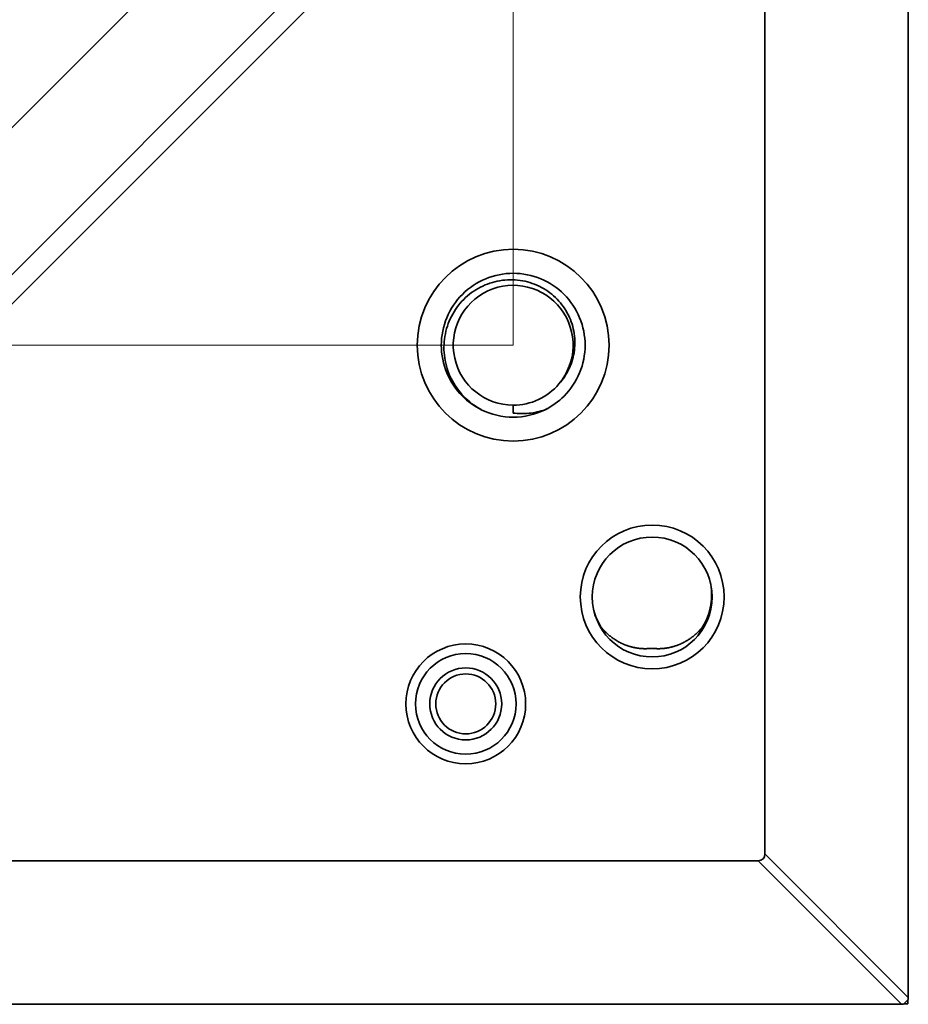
# Model space of a CAD drawing. Header units: millimetres. Extents: x 31 to 1647, y 187 to 975.
# Tile 133 of 151: x 1599 to 1636, y 388 to 429. Entities that reach past the tile are written whole.
import ezdxf

# ---------------------------------------------------------------- set-up
doc = ezdxf.new("R2010")
doc.units = ezdxf.units.MM
doc.layers.add('1', color=7, linetype='Continuous', true_color=0xffffff)
doc.styles.add('kanji2', font='simplex.shx', dxfattribs={"bigfont": 'bigfont.shx'})
doc.dimstyles.get("Standard").update_dxf_attribs({"dimtxt": 0.18, "dimasz": 0.18, "dimexe": 0.18, "dimexo": 0.0625, "dimgap": 0.09, "dimtad": 0, "dimtih": 1, "dimtoh": 1, "dimdec": 4, "dimzin": 0, "dimdsep": 46, "dimtxsty": 'Standard', "dimcen": 0.09, "dimadec": 0, "dimazin": 0, "dimtfac": 1, "dimtdec": 4, "dimtofl": 0, "dimtmove": 0, "dimatfit": 3, "dimfxl": 1, "dimtolj": 1, "dimtzin": 0, "dimarcsym": 0})

# ---------------------------------------------------------------- blocks, each defined once
blk = doc.blocks.new('_U14')
at = {"layer": '1', "color": 146, "lineweight": 13}
for p, q in [((1042.396509, 415.784238), (1042.396509, 818.404317)), ((1619.316509, 415.784238), (1619.316509, 818.404317)), ((1042.396509, 816.404317), (1045.396506, 817.208165)), ((1619.316509, 816.404317), (1616.316506, 817.208165)), ((1042.396509, 816.404317), (1619.316509, 816.404317)), ((1042.396509, 816.404317), (1045.396512, 815.600469)), ((1619.316509, 816.404317), (1616.316512, 815.600469))]:
    blk.add_line(p, q, dxfattribs=at)
at = {"layer": '1', "color": 146, "linetype": 'Continuous', "lineweight": 13, "insert": (1324.478493, 816.170809), "char_height": 3, "attachment_point": 7, "line_spacing_factor": 0.63253, "style": 'kanji2'}
blk.add_mtext('\\W0.9303;576.9', dxfattribs=at)
blk = doc.blocks.new('_Open')
at = {"color": 0, "linetype": 'ByBlock', "lineweight": -2}
for p, q in [((-1, 0.166667), (0, 0)), ((-1, -0.166667), (0, 0)), ((0, 0), (-1, 0))]:
    blk.add_line(p, q, dxfattribs=at)
blk = doc.blocks.new('_U28')
at = {"layer": '1', "color": 146, "lineweight": 13}
for p, q in [((1619.316509, 703.864238), (966.892589, 703.864238)), ((968.892589, 703.864238), (968.088741, 700.864235)), ((968.892589, 703.864238), (968.892589, 415.784238)), ((968.892589, 703.864238), (969.696437, 700.864241)), ((968.892589, 415.784238), (968.088741, 418.784235)), ((968.892589, 415.784238), (969.696437, 418.784241)), ((1619.316509, 415.784238), (966.892589, 415.784238))]:
    blk.add_line(p, q, dxfattribs=at)
at = {"layer": '1', "color": 146, "linetype": 'Continuous', "lineweight": 13, "insert": (969.420097, 553.422222), "char_height": 3, "attachment_point": 7, "rotation": 90, "line_spacing_factor": 0.63253, "style": 'kanji2'}
blk.add_mtext('\\W0.9631;288.1', dxfattribs=at)

msp = doc.modelspace()

# ---------------------------------------------------------------- linework, layer by layer
at = {"layer": '1', "color": 18, "linetype": 'Continuous', "lineweight": 35}
for p, q in [((1561.9831, 388.4384), (1635.3165, 461.7727)), ((1635.8015, 388.5821), (1635.8015, 459.2242)), ((1572.551, 392.8835), (1631.2172, 451.5497)), ((1628.9672, 448.075), (1576.0258, 395.1335)), ((1629.8165, 448.155), (1629.8165, 394.5671)), ((1619.3165, 413.2842), (1619.3165, 412.9573)), ((1575.9458, 394.2842), (1629.5336, 394.2842)), ((1629.5336, 394.2842), (1635.5236, 388.2942)), ((1629.8165, 394.5671), (1635.8015, 388.5821)), ((1635.8015, 388.5821), (1635.8015, 388.4942)), ((1635.5236, 388.2942), (1564.8468, 388.2942)), ((1635.6015, 388.2942), (1635.5236, 388.2942)), ((1635.6015, 388.2942), (1635.8015, 388.4942)), ((1635.624, 388.3192), (1635.7765, 388.3192)), ((1635.7765, 388.3192), (1635.7765, 388.4693))]:
    msp.add_line(p, q, dxfattribs=at)
for centre, radius in [((1619.3165, 415.7842), 4), ((1625.1165, 405.2842), 3), ((1625.1165, 405.2842), 2.5), ((1617.3365, 400.8242), 2.5), ((1617.3365, 400.8242), 2.1), ((1617.3365, 400.8242), 1.5), ((1617.3365, 400.8242), 1.25)]:
    msp.add_circle(centre, radius, dxfattribs=at)
for centre, radius, start, end in [((1619.3165, 415.7842), 2.5, 319.75295, 270), ((1619.3165, 415.7842), 2.5, 270, 319.75295), ((1619.3165, 415.7842), 3, 243.67658, 296.32428), ((1625.0965, 405.3642), 2.5, 328.07695, 13.0932), ((1625.0965, 405.3642), 2.5, 194.97942, 211.92291)]:
    msp.add_arc(centre, radius, start, end, dxfattribs=at)
msp.add_ellipse((1628.8971, 395.2037), major_axis=(0.8457, -0.8457), ratio=0.426401, start_param=5.8801282, end_param=6.6862154, dxfattribs=at)
for points, degree, knots in [([(1620.6469, 413.0953), (1620.9389, 413.24), (1621.5309, 413.6642), (1622.1603, 414.6063), (1622.3947, 415.7842), (1622.1603, 416.9622), (1621.4931, 417.9608), (1620.4945, 418.6281), (1619.3165, 418.8624), (1618.1386, 418.6281), (1617.1399, 417.9608), (1616.4727, 416.9622), (1616.2383, 415.7842), (1616.4727, 414.6063), (1617.1015, 413.6651), (1617.6925, 413.2412), (1617.9835, 413.0967)], 3, [0, 0, 0, 0, 0.060774, 0.1339939, 0.2072138, 0.2804336, 0.3536535, 0.4268733, 0.5000932, 0.573313, 0.6465329, 0.7197528, 0.7929726, 0.8661925, 0.9394123, 1, 1, 1, 1]), ([(1617.9862, 413.0953), (1617.7133, 413.2421), (1617.4646, 413.4306), (1617.0386, 413.8717), (1616.8616, 414.1246), (1616.6603, 414.5329), (1616.604, 414.6738), (1616.5142, 414.9619), (1616.447, 415.2563), (1616.4258, 415.5559), (1616.428, 415.8544), (1616.4408, 416.0032), (1616.489, 416.2963), (1616.5243, 416.4406), (1616.6165, 416.7212), (1616.6733, 416.8575), (1616.874, 417.2498), (1617.0479, 417.489), (1617.3551, 417.798), (1617.4653, 417.8927), (1617.6984, 418.0635), (1617.8212, 418.1397), (1618.0762, 418.2719), (1618.2085, 418.328), (1618.4795, 418.4186), (1618.7567, 418.4877), (1619.0397, 418.5134), (1619.3222, 418.5171), (1619.4631, 418.5079), (1619.8801, 418.4479), (1620.1503, 418.3651), (1620.6497, 418.1223), (1620.8789, 417.9625), (1621.1766, 417.6783), (1621.2681, 417.5761), (1621.4338, 417.3593), (1621.5079, 417.2448), (1621.6376, 417.0066), (1621.693, 416.8828), (1621.7836, 416.629), (1621.854, 416.3687), (1621.8836, 416.1024), (1621.8924, 415.8362), (1621.8864, 415.7032), (1621.8377, 415.309), (1621.7647, 415.0529), (1621.5455, 414.5781), (1621.3993, 414.3594), (1621.2247, 414.169)], 3, [0, 0, 0, 0, 0.0625, 0.0625, 0.125, 0.125, 0.15625, 0.15625, 0.1875, 0.21875, 0.21875, 0.25, 0.25, 0.28125, 0.28125, 0.3125, 0.3125, 0.375, 0.375, 0.40625, 0.40625, 0.4375, 0.4375, 0.46875, 0.46875, 0.5, 0.53125, 0.53125, 0.5625, 0.5625, 0.625, 0.625, 0.6875, 0.6875, 0.71875, 0.71875, 0.75, 0.75, 0.78125, 0.78125, 0.8125, 0.84375, 0.84375, 0.875, 0.875, 0.9375, 0.9375, 1, 1, 1, 1]), ([(1619.3165, 412.9573), (1619.533, 412.9285), (1619.7561, 412.9248), (1620.0918, 412.9588), (1620.2039, 412.9767), (1620.4268, 413.0259), (1620.5375, 413.0573), (1620.6469, 413.0953)], 3, [0, 0, 0, 0, 0.5, 0.5, 0.75, 0.75, 1, 1, 1, 1]), ([(1622.9747, 404.0423), (1623.1607, 403.8057), (1623.6408, 403.4342), (1623.9183, 403.3148), (1624.1982, 403.1944), (1624.4954, 403.1511), (1624.7989, 403.1069), (1625.0965, 403.1437)], 2, [0, 0, 0, 0.25, 0.5, 0.5, 0.75, 0.75, 1, 1, 1]), ([(1625.0965, 403.1437), (1625.3943, 403.1068), (1625.6969, 403.1507), (1625.9923, 403.1936), (1626.2743, 403.3144), (1626.5511, 403.4331), (1627.0305, 403.8039), (1627.2184, 404.0423)], 2, [0, 0, 0, 0.25, 0.25, 0.5, 0.5, 0.75, 1, 1, 1]), ([(1627.2185, 404.0423), (1627.163, 403.9139), (1627.096, 403.7886), (1627.0113, 403.6586), (1627.0048, 403.6488), (1626.9982, 403.6389)], 3, [0, 0, 0, 0, 0.9238942, 0.9238942, 1, 1, 1, 1])]:
    msp.add_open_spline(points, degree=degree, knots=knots, dxfattribs=at)
for points in [[(1620.5314, 413.0412), (1620.6017, 413.0723), (1620.6707, 413.1062), (1620.7384, 413.1427)], [(1620.6326, 413.0883), (1620.6373, 413.0906), (1620.6421, 413.093), (1620.6468, 413.0953)], [(1622.9738, 404.0417), (1622.9094, 404.1483), (1622.845, 404.2548), (1622.7895, 404.3656)]]:
    msp.add_open_spline(points, degree=3, dxfattribs=at)

# ---------------------------------------------------------------- dimensions: what is measured, and where the dimension line sits
at = {"layer": '1', "color": 146, "linetype": 'Continuous', "lineweight": 13}
dim = msp.add_linear_dim(base=(1619.3165, 816.4043), p1=(1042.3965, 415.7842), p2=(1619.3165, 415.7842), dimstyle='Standard', override={"dimtxt": 3, "dimasz": 3, "dimexe": 2, "dimexo": 0, "dimgap": 0.6, "dimtad": 1, "dimtih": 1, "dimtoh": 0, "dimdec": 1, "dimlfac": 1, "dimzin": 8, "dimdsep": 46, "dimlunit": 2, "dimtxsty": 'kanji2', "dimblk1": 'Open', "dimblk2": 'Open', "dimsah": 1, "dimse1": 0, "dimse2": 0, "dimsd1": 0, "dimsd2": 0, "dimclrd": 146, "dimclre": 146, "dimclrt": 146, "dimtol": 0, "dimtm": -0.1, "dimtfac": 0.833333, "dimtdec": 2, "dimtofl": 1, "dimtmove": 0, "dimtzin": 8, "dimlwd": 13, "dimlwe": 13}, dxfattribs=at)
dim.commit()
dim.dimension.update_dxf_attribs({"geometry": '_U14', "text_midpoint": (1330.8565, 816.4043), "dimtype": 160})
dim = msp.add_linear_dim(base=(968.8926, 415.7842), p1=(1619.3165, 703.8642), p2=(1619.3165, 415.7842), angle=90, dimstyle='Standard', override={"dimtxt": 3, "dimasz": 3, "dimexe": 2, "dimexo": 0, "dimgap": 0.6, "dimtad": 1, "dimtih": 0, "dimtoh": 0, "dimdec": 1, "dimlfac": 1, "dimzin": 8, "dimdsep": 46, "dimlunit": 2, "dimtxsty": 'kanji2', "dimblk1": 'Open', "dimblk2": 'Open', "dimsah": 1, "dimse1": 0, "dimse2": 0, "dimsd1": 0, "dimsd2": 0, "dimclrd": 146, "dimclre": 146, "dimclrt": 146, "dimtol": 0, "dimtm": -0.1, "dimtfac": 0.833333, "dimtdec": 2, "dimtofl": 1, "dimtmove": 0, "dimtzin": 8, "dimlwd": 13, "dimlwe": 13}, dxfattribs=at)
dim.commit()
dim.dimension.update_dxf_attribs({"geometry": '_U28', "text_midpoint": (968.8926, 559.8242), "dimtype": 160})

doc.saveas('drawing.dxf')
